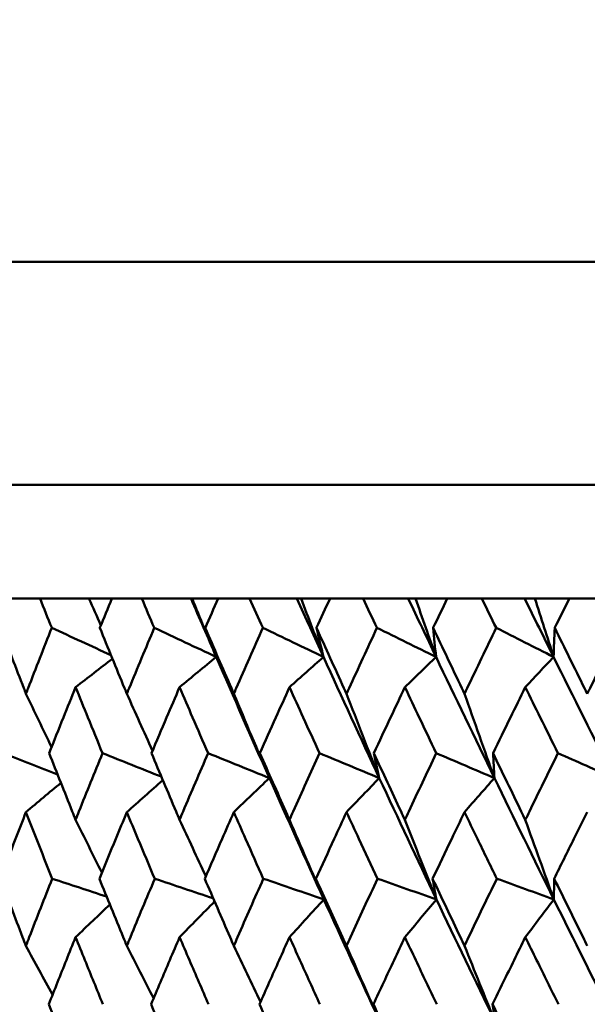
# Model space of a CAD drawing. Header units: millimetres. Extents: x 622 to 2742, y 42 to 2031.
# Tile 30 of 85: x 983.19 to 988.19, y 125.88 to 134.56. Entities that reach past the tile are written whole.
import ezdxf

# ---------------------------------------------------------------- set-up
doc = ezdxf.new("R2010")
doc.units = ezdxf.units.MM
doc.header["$LTSCALE"] = 10
doc.layers.add('Widoczne (ISO)', color=7, linetype='Continuous', lineweight=50)

msp = doc.modelspace()

# ---------------------------------------------------------------- linework, layer by layer
at = {"layer": 'Widoczne (ISO)'}
for p, q in [((978.8243, 132.4211), (1016.8234, 132.4211)), ((979.8243, 130.4535), (1015.8243, 130.4535)), ((983.3689, 129.4535), (983.122, 129.4535)), ((983.3689, 129.4535), (983.7999, 129.4535)), ((983.7999, 129.4535), (984.0024, 129.4535)), ((984.2653, 129.4535), (984.0024, 129.4535)), ((984.2653, 129.4535), (984.699, 129.4535)), ((984.699, 129.4535), (984.7082, 129.4535)), ((984.7082, 129.4535), (984.9373, 129.4535)), ((985.2152, 129.4535), (984.9373, 129.4535)), ((985.2152, 129.4535), (985.6316, 129.4535)), ((985.6316, 129.4535), (985.6682, 129.4535)), ((985.6682, 129.4535), (985.9231, 129.4535)), ((986.2149, 129.4535), (985.9231, 129.4535)), ((986.2149, 129.4535), (986.6123, 129.4535)), ((986.6123, 129.4535), (986.6762, 129.4535)), ((986.6762, 129.4535), (986.9559, 129.4535)), ((987.2604, 129.4535), (986.9559, 129.4535)), ((987.2604, 129.4535), (987.6372, 129.4535)), ((987.6372, 129.4535), (987.7282, 129.4535)), ((987.7282, 129.4535), (988.0316, 129.4535)), ((988.3476, 129.4535), (988.0316, 129.4535))]:
    msp.add_line(p, q, dxfattribs=at)
msp.add_circle((997.8243, 92.4211), 50, dxfattribs=at)
for points, knots in [([(983.472, 129.1942), (983.4717, 129.1948), (983.4715, 129.1953), (983.4371, 129.2817), (983.4029, 129.3676), (983.3689, 129.4535)], [0.02951568, 0.02951568, 0.02951568, 0.02951568, 0.02969929, 0.02969929, 0.05939589, 0.05939589, 0.05939589, 0.05939589]), ([(984.0024, 129.4535), (983.9668, 129.3676), (983.9314, 129.2817), (983.8959, 129.1953), (983.8957, 129.1948), (983.8954, 129.1942)], [0, 0, 0, 0, 0.02969567, 0.02969567, 0.02988021, 0.02988021, 0.02988021, 0.02988021]), ([(984.3749, 129.1942), (984.3747, 129.1948), (984.3744, 129.1953), (984.3378, 129.2817), (984.3015, 129.3676), (984.2653, 129.4535)], [0.02951568, 0.02951568, 0.02951568, 0.02951568, 0.02969929, 0.02969929, 0.05939589, 0.05939589, 0.05939589, 0.05939589]), ([(984.9373, 129.4535), (984.8997, 129.3676), (984.8622, 129.2817), (984.8246, 129.1953), (984.8244, 129.1948), (984.8241, 129.1942)], [0, 0, 0, 0, 0.02969567, 0.02969567, 0.02988021, 0.02988021, 0.02988021, 0.02988021]), ([(985.3309, 129.1942), (985.3306, 129.1948), (985.3304, 129.1953), (985.2918, 129.2817), (985.2534, 129.3676), (985.2152, 129.4535)], [0.02951568, 0.02951568, 0.02951568, 0.02951568, 0.02969929, 0.02969929, 0.05939589, 0.05939589, 0.05939589, 0.05939589]), ([(985.9231, 129.4535), (985.8836, 129.3676), (985.8441, 129.2817), (985.8046, 129.1953), (985.8043, 129.1948), (985.8041, 129.1942)], [0, 0, 0, 0, 0.02969567, 0.02969567, 0.02988021, 0.02988021, 0.02988021, 0.02988021]), ([(986.3362, 129.1942), (986.3359, 129.1948), (986.3357, 129.1953), (986.2952, 129.2817), (986.255, 129.3676), (986.2149, 129.4535)], [0.02951568, 0.02951568, 0.02951568, 0.02951568, 0.02969929, 0.02969929, 0.05939589, 0.05939589, 0.05939589, 0.05939589]), ([(986.9559, 129.4535), (986.9146, 129.3676), (986.8734, 129.2817), (986.832, 129.1953), (986.8318, 129.1948), (986.8315, 129.1942)], [0, 0, 0, 0, 0.02969567, 0.02969567, 0.02988021, 0.02988021, 0.02988021, 0.02988021]), ([(987.3868, 129.1942), (987.3866, 129.1948), (987.3863, 129.1953), (987.3441, 129.2817), (987.3022, 129.3676), (987.2604, 129.4535)], [0.02951568, 0.02951568, 0.02951568, 0.02951568, 0.02969929, 0.02969929, 0.05939589, 0.05939589, 0.05939589, 0.05939589]), ([(988.0316, 129.4535), (987.9886, 129.3676), (987.9458, 129.2817), (987.9028, 129.1953), (987.9026, 129.1948), (987.9023, 129.1942)], [0, 0, 0, 0, 0.02969567, 0.02969567, 0.02988021, 0.02988021, 0.02988021, 0.02988021]), ([(983.0217, 129.1942), (983.0893, 129.0169), (983.1573, 128.8396), (983.2322, 128.6459), (983.2385, 128.6295), (983.2449, 128.6132)], [0.0297954, 0.0297954, 0.0297954, 0.0297954, 0.09092493, 0.09092493, 0.09655955, 0.09655955, 0.09655955, 0.09655955]), ([(983.2449, 128.6132), (983.2512, 128.6294), (983.2575, 128.6457), (983.3326, 128.8394), (983.402, 129.0168), (983.472, 129.1942)], [0.0853813, 0.0853813, 0.0853813, 0.0853813, 0.09097809, 0.09097809, 0.15214536, 0.15214536, 0.15214536, 0.15214536]), ([(983.8954, 129.1942), (983.9675, 129.0169), (984.04, 128.8396), (984.1198, 128.6459), (984.1266, 128.6295), (984.1333, 128.6132)], [0.0297954, 0.0297954, 0.0297954, 0.0297954, 0.09092493, 0.09092493, 0.09655955, 0.09655955, 0.09655955, 0.09655955]), ([(984.1333, 128.6132), (984.14, 128.6294), (984.1467, 128.6457), (984.2267, 128.8394), (984.3005, 129.0168), (984.3749, 129.1942)], [0.0853813, 0.0853813, 0.0853813, 0.0853813, 0.09097809, 0.09097809, 0.15214536, 0.15214536, 0.15214536, 0.15214536]), ([(984.8241, 129.1942), (984.9004, 129.0169), (984.9772, 128.8396), (985.0615, 128.6459), (985.0686, 128.6295), (985.0758, 128.6132)], [0.0297954, 0.0297954, 0.0297954, 0.0297954, 0.09092493, 0.09092493, 0.09655955, 0.09655955, 0.09655955, 0.09655955]), ([(985.0758, 128.6132), (985.0829, 128.6294), (985.0899, 128.6457), (985.1745, 128.8394), (985.2524, 129.0168), (985.3309, 129.1942)], [0.0853813, 0.0853813, 0.0853813, 0.0853813, 0.09097809, 0.09097809, 0.15214536, 0.15214536, 0.15214536, 0.15214536]), ([(985.8041, 129.1942), (985.8843, 129.0169), (985.965, 128.8396), (986.0536, 128.6459), (986.0611, 128.6295), (986.0685, 128.6132)], [0.0297954, 0.0297954, 0.0297954, 0.0297954, 0.09092493, 0.09092493, 0.09655955, 0.09655955, 0.09655955, 0.09655955]), ([(986.0685, 128.6132), (986.076, 128.6294), (986.0834, 128.6457), (986.1722, 128.8394), (986.2539, 129.0168), (986.3362, 129.1942)], [0.0853813, 0.0853813, 0.0853813, 0.0853813, 0.09097809, 0.09097809, 0.15214536, 0.15214536, 0.15214536, 0.15214536]), ([(986.8315, 129.1942), (986.9154, 129.0169), (986.9997, 128.8396), (987.0921, 128.6459), (987.0999, 128.6295), (987.1077, 128.6132)], [0.0297954, 0.0297954, 0.0297954, 0.0297954, 0.09092493, 0.09092493, 0.09655955, 0.09655955, 0.09655955, 0.09655955]), ([(987.1077, 128.6132), (987.1155, 128.6294), (987.1232, 128.6457), (987.2158, 128.8394), (987.3011, 129.0168), (987.3868, 129.1942)], [0.0853813, 0.0853813, 0.0853813, 0.0853813, 0.09097809, 0.09097809, 0.15214536, 0.15214536, 0.15214536, 0.15214536]), ([(987.9023, 129.1942), (987.9895, 129.0169), (988.077, 128.8396), (988.173, 128.6459), (988.1811, 128.6295), (988.1892, 128.6132)], [0.0297954, 0.0297954, 0.0297954, 0.0297954, 0.09092493, 0.09092493, 0.09655955, 0.09655955, 0.09655955, 0.09655955]), ([(988.1892, 128.6132), (988.1972, 128.6294), (988.2053, 128.6457), (988.3014, 128.8394), (988.3898, 129.0168), (988.4787, 129.1942)], [0.0853813, 0.0853813, 0.0853813, 0.0853813, 0.09097809, 0.09097809, 0.15214536, 0.15214536, 0.15214536, 0.15214536]), ([(983.6821, 128.6709), (983.6462, 128.582), (983.6104, 128.4931), (983.5327, 128.2993), (983.4909, 128.1945), (983.4492, 128.0896)], [0.03078053, 0.03078053, 0.03078053, 0.03078053, 0.06149921, 0.06149921, 0.09773041, 0.09773041, 0.09773041, 0.09773041]), ([(983.9189, 128.0896), (983.8759, 128.1944), (983.833, 128.2993), (983.7541, 128.4931), (983.7181, 128.582), (983.6821, 128.6709)], [0.02528165, 0.02528165, 0.02528165, 0.02528165, 0.06150593, 0.06150593, 0.09223152, 0.09223152, 0.09223152, 0.09223152]), ([(984.598, 128.6709), (984.5599, 128.582), (984.5219, 128.4931), (984.4394, 128.2993), (984.395, 128.1945), (984.3507, 128.0896)], [0.03078053, 0.03078053, 0.03078053, 0.03078053, 0.06149921, 0.06149921, 0.09773041, 0.09773041, 0.09773041, 0.09773041]), ([(984.849, 128.0896), (984.8034, 128.1944), (984.758, 128.2993), (984.6744, 128.4931), (984.6362, 128.582), (984.598, 128.6709)], [0.02528165, 0.02528165, 0.02528165, 0.02528165, 0.06150593, 0.06150593, 0.09223152, 0.09223152, 0.09223152, 0.09223152]), ([(985.5661, 128.6709), (985.526, 128.582), (985.4859, 128.4931), (985.399, 128.2993), (985.3521, 128.1945), (985.3054, 128.0896)], [0.03078053, 0.03078053, 0.03078053, 0.03078053, 0.06149921, 0.06149921, 0.09773041, 0.09773041, 0.09773041, 0.09773041]), ([(985.8302, 128.0896), (985.7823, 128.1944), (985.7346, 128.2993), (985.6466, 128.4931), (985.6063, 128.582), (985.5661, 128.6709)], [0.02528165, 0.02528165, 0.02528165, 0.02528165, 0.06150593, 0.06150593, 0.09223152, 0.09223152, 0.09223152, 0.09223152]), ([(986.5826, 128.6709), (986.5405, 128.582), (986.4986, 128.4931), (986.4075, 128.2993), (986.3584, 128.1945), (986.3094, 128.0896)], [0.03078053, 0.03078053, 0.03078053, 0.03078053, 0.06149921, 0.06149921, 0.09773041, 0.09773041, 0.09773041, 0.09773041]), ([(986.8588, 128.0896), (986.8088, 128.1944), (986.7588, 128.2993), (986.6668, 128.4931), (986.6246, 128.582), (986.5826, 128.6709)], [0.02528165, 0.02528165, 0.02528165, 0.02528165, 0.06150593, 0.06150593, 0.09223152, 0.09223152, 0.09223152, 0.09223152]), ([(987.6434, 128.6709), (987.5997, 128.582), (987.556, 128.4931), (987.4612, 128.2993), (987.41, 128.1945), (987.359, 128.0896)], [0.03078053, 0.03078053, 0.03078053, 0.03078053, 0.06149921, 0.06149921, 0.09773041, 0.09773041, 0.09773041, 0.09773041]), ([(987.9307, 128.0896), (987.8787, 128.1944), (987.8268, 128.2993), (987.731, 128.4931), (987.6872, 128.582), (987.6434, 128.6709)], [0.02528165, 0.02528165, 0.02528165, 0.02528165, 0.06150593, 0.06150593, 0.09223152, 0.09223152, 0.09223152, 0.09223152]), ([(983.4492, 128.0896), (983.5167, 127.9181), (983.5846, 127.7465), (983.6627, 127.5507), (983.6724, 127.5265), (983.6821, 127.5022)], [0.02983351, 0.02983351, 0.02983351, 0.02983351, 0.0889495, 0.0889495, 0.09731113, 0.09731113, 0.09731113, 0.09731113]), ([(983.6821, 127.5022), (983.6918, 127.5264), (983.7015, 127.5505), (983.7799, 127.7463), (983.8492, 127.918), (983.9189, 128.0896)], [0.0806421, 0.0806421, 0.0806421, 0.0806421, 0.08897282, 0.08897282, 0.14811965, 0.14811965, 0.14811965, 0.14811965]), ([(984.3507, 128.0896), (984.4224, 127.9181), (984.4946, 127.7465), (984.5774, 127.5507), (984.5877, 127.5265), (984.598, 127.5022)], [0.02983351, 0.02983351, 0.02983351, 0.02983351, 0.0889495, 0.0889495, 0.09731113, 0.09731113, 0.09731113, 0.09731113]), ([(984.598, 127.5022), (984.6083, 127.5264), (984.6185, 127.5505), (984.7017, 127.7463), (984.7751, 127.918), (984.849, 128.0896)], [0.0806421, 0.0806421, 0.0806421, 0.0806421, 0.08897282, 0.08897282, 0.14811965, 0.14811965, 0.14811965, 0.14811965]), ([(985.3054, 128.0896), (985.381, 127.9181), (985.4571, 127.7465), (985.5444, 127.5507), (985.5553, 127.5265), (985.5661, 127.5022)], [0.02983351, 0.02983351, 0.02983351, 0.02983351, 0.0889495, 0.0889495, 0.09731113, 0.09731113, 0.09731113, 0.09731113]), ([(985.5661, 127.5022), (985.5769, 127.5264), (985.5877, 127.5505), (985.6753, 127.7463), (985.7526, 127.918), (985.8302, 128.0896)], [0.0806421, 0.0806421, 0.0806421, 0.0806421, 0.08897282, 0.08897282, 0.14811965, 0.14811965, 0.14811965, 0.14811965]), ([(986.3094, 128.0896), (986.3888, 127.9181), (986.4685, 127.7465), (986.5599, 127.5507), (986.5712, 127.5265), (986.5826, 127.5022)], [0.02983351, 0.02983351, 0.02983351, 0.02983351, 0.0889495, 0.0889495, 0.09731113, 0.09731113, 0.09731113, 0.09731113]), ([(986.5826, 127.5022), (986.5939, 127.5264), (986.6052, 127.5505), (986.6969, 127.7463), (986.7777, 127.918), (986.8588, 128.0896)], [0.0806421, 0.0806421, 0.0806421, 0.0806421, 0.08897282, 0.08897282, 0.14811965, 0.14811965, 0.14811965, 0.14811965]), ([(987.359, 128.0896), (987.4416, 127.9181), (987.5247, 127.7465), (987.6198, 127.5507), (987.6316, 127.5265), (987.6434, 127.5022)], [0.02983351, 0.02983351, 0.02983351, 0.02983351, 0.0889495, 0.0889495, 0.09731113, 0.09731113, 0.09731113, 0.09731113]), ([(987.6434, 127.5022), (987.6552, 127.5264), (987.667, 127.5505), (987.7624, 127.7463), (987.8463, 127.918), (987.9307, 128.0896)], [0.0806421, 0.0806421, 0.0806421, 0.0806421, 0.08897282, 0.08897282, 0.14811965, 0.14811965, 0.14811965, 0.14811965]), ([(983.2449, 127.5705), (983.2143, 127.4921), (983.1837, 127.4136), (983.1079, 127.2178), (983.0627, 127.1004), (983.0177, 126.9831)], [0.03448054, 0.03448054, 0.03448054, 0.03448054, 0.06157222, 0.06157222, 0.10209717, 0.10209717, 0.10209717, 0.10209717]), ([(983.4761, 126.9831), (983.4296, 127.1004), (983.3832, 127.2178), (983.3063, 127.4136), (983.2755, 127.4921), (983.2449, 127.5705)], [0.02104899, 0.02104899, 0.02104899, 0.02104899, 0.0615671, 0.0615671, 0.08866561, 0.08866561, 0.08866561, 0.08866561]), ([(984.1333, 127.5705), (984.1007, 127.4921), (984.0682, 127.4136), (983.9873, 127.2178), (983.9391, 127.1004), (983.8912, 126.9831)], [0.03448054, 0.03448054, 0.03448054, 0.03448054, 0.06157222, 0.06157222, 0.10209717, 0.10209717, 0.10209717, 0.10209717]), ([(984.3793, 126.9831), (984.3298, 127.1004), (984.2805, 127.2178), (984.1987, 127.4136), (984.1659, 127.4921), (984.1333, 127.5705)], [0.02104899, 0.02104899, 0.02104899, 0.02104899, 0.0615671, 0.0615671, 0.08866561, 0.08866561, 0.08866561, 0.08866561]), ([(985.0758, 127.5705), (985.0413, 127.4921), (985.0069, 127.4136), (984.9214, 127.2178), (984.8704, 127.1004), (984.8196, 126.9831)], [0.03448054, 0.03448054, 0.03448054, 0.03448054, 0.06157222, 0.06157222, 0.10209717, 0.10209717, 0.10209717, 0.10209717]), ([(985.3356, 126.9831), (985.2833, 127.1004), (985.2313, 127.2178), (985.1448, 127.4136), (985.1103, 127.4921), (985.0758, 127.5705)], [0.02104899, 0.02104899, 0.02104899, 0.02104899, 0.0615671, 0.0615671, 0.08866561, 0.08866561, 0.08866561, 0.08866561]), ([(986.0685, 127.5705), (986.0324, 127.4921), (985.9963, 127.4136), (985.9064, 127.2178), (985.8527, 127.1004), (985.7993, 126.9831)], [0.03448054, 0.03448054, 0.03448054, 0.03448054, 0.06157222, 0.06157222, 0.10209717, 0.10209717, 0.10209717, 0.10209717]), ([(986.3411, 126.9831), (986.2863, 127.1004), (986.2318, 127.2178), (986.141, 127.4136), (986.1048, 127.4921), (986.0685, 127.5705)], [0.02104899, 0.02104899, 0.02104899, 0.02104899, 0.0615671, 0.0615671, 0.08866561, 0.08866561, 0.08866561, 0.08866561]), ([(987.1077, 127.5705), (987.0699, 127.4921), (987.0323, 127.4136), (986.9384, 127.2178), (986.8824, 127.1004), (986.8265, 126.9831)], [0.03448054, 0.03448054, 0.03448054, 0.03448054, 0.06157222, 0.06157222, 0.10209717, 0.10209717, 0.10209717, 0.10209717]), ([(987.3919, 126.9831), (987.3349, 127.1004), (987.278, 127.2178), (987.1834, 127.4136), (987.1455, 127.4921), (987.1077, 127.5705)], [0.02104899, 0.02104899, 0.02104899, 0.02104899, 0.0615671, 0.0615671, 0.08866561, 0.08866561, 0.08866561, 0.08866561]), ([(988.1892, 127.5705), (988.15, 127.4921), (988.1109, 127.4136), (988.0134, 127.2178), (987.9552, 127.1004), (987.8971, 126.9831)], [0.03448054, 0.03448054, 0.03448054, 0.03448054, 0.06157222, 0.06157222, 0.10209717, 0.10209717, 0.10209717, 0.10209717]), ([(983.0177, 126.9831), (983.0832, 126.8109), (983.1491, 126.6387), (983.2254, 126.4412), (983.2351, 126.416), (983.2449, 126.3908)], [0.02530969, 0.02530969, 0.02530969, 0.02530969, 0.08465152, 0.08465152, 0.09334823, 0.09334823, 0.09334823, 0.09334823]), ([(983.2449, 126.3908), (983.2546, 126.4159), (983.2644, 126.4411), (983.341, 126.6385), (983.4083, 126.8108), (983.4761, 126.9831)], [0.07597559, 0.07597559, 0.07597559, 0.07597559, 0.08464777, 0.08464777, 0.14401425, 0.14401425, 0.14401425, 0.14401425]), ([(983.8912, 126.9831), (983.961, 126.8109), (984.0313, 126.6387), (984.1125, 126.4412), (984.1229, 126.416), (984.1333, 126.3908)], [0.02530969, 0.02530969, 0.02530969, 0.02530969, 0.08465152, 0.08465152, 0.09334823, 0.09334823, 0.09334823, 0.09334823]), ([(984.1333, 126.3908), (984.1437, 126.4159), (984.1541, 126.4411), (984.2356, 126.6385), (984.3072, 126.8108), (984.3793, 126.9831)], [0.07597559, 0.07597559, 0.07597559, 0.07597559, 0.08464777, 0.08464777, 0.14401425, 0.14401425, 0.14401425, 0.14401425]), ([(984.8196, 126.9831), (984.8935, 126.8109), (984.9679, 126.6387), (985.0538, 126.4412), (985.0648, 126.416), (985.0758, 126.3908)], [0.02530969, 0.02530969, 0.02530969, 0.02530969, 0.08465152, 0.08465152, 0.09334823, 0.09334823, 0.09334823, 0.09334823]), ([(985.0758, 126.3908), (985.0867, 126.4159), (985.0977, 126.4411), (985.1839, 126.6385), (985.2595, 126.8108), (985.3356, 126.9831)], [0.07597559, 0.07597559, 0.07597559, 0.07597559, 0.08464777, 0.08464777, 0.14401425, 0.14401425, 0.14401425, 0.14401425]), ([(985.7993, 126.9831), (985.8771, 126.8109), (985.9553, 126.6387), (986.0455, 126.4412), (986.057, 126.416), (986.0685, 126.3908)], [0.02530969, 0.02530969, 0.02530969, 0.02530969, 0.08465152, 0.08465152, 0.09334823, 0.09334823, 0.09334823, 0.09334823]), ([(986.0685, 126.3908), (986.0801, 126.4159), (986.0916, 126.4411), (986.182, 126.6385), (986.2613, 126.8108), (986.3411, 126.9831)], [0.07597559, 0.07597559, 0.07597559, 0.07597559, 0.08464777, 0.08464777, 0.14401425, 0.14401425, 0.14401425, 0.14401425]), ([(986.8265, 126.9831), (986.9078, 126.8109), (986.9895, 126.6387), (987.0836, 126.4412), (987.0957, 126.416), (987.1077, 126.3908)], [0.02530969, 0.02530969, 0.02530969, 0.02530969, 0.08465152, 0.08465152, 0.09334823, 0.09334823, 0.09334823, 0.09334823]), ([(987.1077, 126.3908), (987.1197, 126.4159), (987.1318, 126.4411), (987.2261, 126.6385), (987.3088, 126.8108), (987.3919, 126.9831)], [0.07597559, 0.07597559, 0.07597559, 0.07597559, 0.08464777, 0.08464777, 0.14401425, 0.14401425, 0.14401425, 0.14401425]), ([(987.8971, 126.9831), (987.9816, 126.8109), (988.0665, 126.6387), (988.1642, 126.4412), (988.1767, 126.416), (988.1892, 126.3908)], [0.02530969, 0.02530969, 0.02530969, 0.02530969, 0.08465152, 0.08465152, 0.09334823, 0.09334823, 0.09334823, 0.09334823]), ([(983.6821, 126.4678), (983.6549, 126.4001), (983.6277, 126.3325), (983.5487, 126.1351), (983.4971, 126.0053), (983.4458, 125.8756)], [0.03825175, 0.03825175, 0.03825175, 0.03825175, 0.06160817, 0.06160817, 0.10638617, 0.10638617, 0.10638617, 0.10638617]), ([(983.9224, 125.8756), (983.8694, 126.0053), (983.8166, 126.135), (983.7367, 126.3324), (983.7094, 126.4001), (983.6821, 126.4678)], [0.01681985, 0.01681985, 0.01681985, 0.01681985, 0.06159108, 0.06159108, 0.08495433, 0.08495433, 0.08495433, 0.08495433]), ([(984.598, 126.4678), (984.5691, 126.4001), (984.5403, 126.3325), (984.4565, 126.1351), (984.4016, 126.0053), (984.3471, 125.8756)], [0.03825175, 0.03825175, 0.03825175, 0.03825175, 0.06160817, 0.06160817, 0.10638617, 0.10638617, 0.10638617, 0.10638617]), ([(984.8527, 125.8756), (984.7965, 126.0053), (984.7406, 126.135), (984.6559, 126.3324), (984.6269, 126.4001), (984.598, 126.4678)], [0.01681985, 0.01681985, 0.01681985, 0.01681985, 0.06159108, 0.06159108, 0.08495433, 0.08495433, 0.08495433, 0.08495433]), ([(985.5661, 126.4678), (985.5357, 126.4001), (985.5053, 126.3325), (985.4169, 126.1351), (985.3591, 126.0053), (985.3016, 125.8756)], [0.03825175, 0.03825175, 0.03825175, 0.03825175, 0.06160817, 0.06160817, 0.10638617, 0.10638617, 0.10638617, 0.10638617]), ([(985.8341, 125.8756), (985.7751, 126.0053), (985.7162, 126.135), (985.6271, 126.3324), (985.5966, 126.4001), (985.5661, 126.4678)], [0.01681985, 0.01681985, 0.01681985, 0.01681985, 0.06159108, 0.06159108, 0.08495433, 0.08495433, 0.08495433, 0.08495433]), ([(986.5826, 126.4678), (986.5507, 126.4001), (986.5189, 126.3325), (986.4264, 126.1351), (986.3658, 126.0053), (986.3054, 125.8756)], [0.03825175, 0.03825175, 0.03825175, 0.03825175, 0.06160817, 0.06160817, 0.10638617, 0.10638617, 0.10638617, 0.10638617]), ([(986.8629, 125.8756), (986.8012, 126.0053), (986.7397, 126.135), (986.6464, 126.3324), (986.6145, 126.4001), (986.5826, 126.4678)], [0.01681985, 0.01681985, 0.01681985, 0.01681985, 0.06159108, 0.06159108, 0.08495433, 0.08495433, 0.08495433, 0.08495433]), ([(987.6434, 126.4678), (987.6103, 126.4001), (987.5772, 126.3325), (987.4808, 126.1351), (987.4177, 126.0053), (987.3548, 125.8756)], [0.03825175, 0.03825175, 0.03825175, 0.03825175, 0.06160817, 0.06160817, 0.10638617, 0.10638617, 0.10638617, 0.10638617]), ([(987.935, 125.8756), (987.8708, 126.0053), (987.8068, 126.135), (987.7098, 126.3324), (987.6766, 126.4001), (987.6434, 126.4678)], [0.01681985, 0.01681985, 0.01681985, 0.01681985, 0.06159108, 0.06159108, 0.08495433, 0.08495433, 0.08495433, 0.08495433]), ([(983.4458, 125.8756), (983.5138, 125.7026), (983.5824, 125.5296), (983.6616, 125.331), (983.6719, 125.3054), (983.6821, 125.2798)], [0.02053386, 0.02053386, 0.02053386, 0.02053386, 0.08016461, 0.08016461, 0.08898694, 0.08898694, 0.08898694, 0.08898694]), ([(984.3471, 125.8756), (984.4194, 125.7026), (984.4922, 125.5296), (984.5763, 125.331), (984.5872, 125.3054), (984.598, 125.2798)], [0.02053386, 0.02053386, 0.02053386, 0.02053386, 0.08016461, 0.08016461, 0.08898694, 0.08898694, 0.08898694, 0.08898694]), ([(985.3016, 125.8756), (985.3779, 125.7026), (985.4546, 125.5296), (985.5432, 125.331), (985.5547, 125.3054), (985.5661, 125.2798)], [0.02053386, 0.02053386, 0.02053386, 0.02053386, 0.08016461, 0.08016461, 0.08898694, 0.08898694, 0.08898694, 0.08898694]), ([(986.3054, 125.8756), (986.3854, 125.7026), (986.4658, 125.5296), (986.5586, 125.331), (986.5706, 125.3054), (986.5826, 125.2798)], [0.02053386, 0.02053386, 0.02053386, 0.02053386, 0.08016461, 0.08016461, 0.08898694, 0.08898694, 0.08898694, 0.08898694]), ([(987.3548, 125.8756), (987.4382, 125.7026), (987.5219, 125.5296), (987.6185, 125.331), (987.631, 125.3054), (987.6434, 125.2798)], [0.02053386, 0.02053386, 0.02053386, 0.02053386, 0.08016461, 0.08016461, 0.08898694, 0.08898694, 0.08898694, 0.08898694])]:
    msp.add_open_spline(points, degree=3, knots=knots, dxfattribs=at)
for points in [[(983.7999, 129.4535), (983.8347, 129.3743), (983.8695, 129.2951), (983.9044, 129.216)], [(984.9209, 128.9381), (984.8465, 129.1099), (984.7725, 129.2818), (984.699, 129.4535)], [(984.7082, 129.4535), (984.7788, 129.2814), (984.8497, 129.1096), (984.9209, 128.9381)], [(985.8654, 128.9381), (985.787, 129.1099), (985.7091, 129.2818), (985.6316, 129.4535)], [(985.6682, 129.4535), (985.7336, 129.2814), (985.7994, 129.1096), (985.8654, 128.9381)], [(986.857, 128.9381), (986.7751, 129.1099), (986.6935, 129.2818), (986.6123, 129.4535)], [(986.6762, 129.4535), (986.7362, 129.2814), (986.7965, 129.1096), (986.857, 128.9381)], [(987.892, 128.9381), (987.8067, 129.1099), (987.7218, 129.2818), (987.6372, 129.4535)], [(987.7282, 129.4535), (987.7826, 129.2814), (987.8371, 129.1096), (987.892, 128.9381)], [(983.9935, 128.9537), (983.8197, 129.0339), (983.6458, 129.114), (983.472, 129.1942)], [(984.9209, 128.9381), (984.7389, 129.0234), (984.5569, 129.1088), (984.3749, 129.1942)], [(984.9209, 128.9381), (984.8885, 129.0234), (984.8563, 129.1088), (984.8241, 129.1942)], [(985.8654, 128.9381), (985.6872, 129.0234), (985.5091, 129.1088), (985.3309, 129.1942)], [(985.8654, 128.9381), (985.8448, 129.0234), (985.8244, 129.1088), (985.8041, 129.1942)], [(986.857, 128.9381), (986.6834, 129.0234), (986.5098, 129.1088), (986.3362, 129.1942)], [(986.857, 128.9381), (986.8484, 129.0234), (986.8399, 129.1088), (986.8315, 129.1942)], [(987.892, 128.9381), (987.7236, 129.0234), (987.5552, 129.1088), (987.3868, 129.1942)], [(987.892, 128.9381), (987.8953, 129.0234), (987.8988, 129.1088), (987.9023, 129.1942)], [(983.6821, 128.6709), (983.7902, 128.7547), (983.8983, 128.8384), (984.0065, 128.9219)], [(984.598, 128.6709), (984.7056, 128.7601), (984.8132, 128.8491), (984.9209, 128.9381)], [(985.389, 127.87), (985.231, 128.2262), (985.075, 128.5822), (984.9209, 128.9381)], [(985.5661, 128.6709), (985.6658, 128.7601), (985.7656, 128.8491), (985.8654, 128.9381)], [(986.3574, 127.87), (986.1916, 128.2262), (986.0276, 128.5822), (985.8654, 128.9381)], [(986.5826, 128.6709), (986.674, 128.7601), (986.7655, 128.8491), (986.857, 128.9381)], [(987.371, 127.87), (987.1981, 128.2262), (987.0267, 128.5822), (986.857, 128.9381)], [(987.6434, 128.6709), (987.7262, 128.7601), (987.8091, 128.8491), (987.892, 128.9381)], [(988.4259, 127.87), (988.2465, 128.2262), (988.0685, 128.5822), (987.892, 128.9381)], [(983.2449, 128.6132), (983.3198, 128.4563), (983.3951, 128.2997), (983.4706, 128.1434)], [(984.1333, 128.6132), (984.2085, 128.4456), (984.284, 128.2783), (984.3599, 128.1112)], [(985.0758, 128.6132), (985.1795, 128.3648), (985.284, 128.1171), (985.389, 127.87)], [(986.0685, 128.6132), (986.1642, 128.3648), (986.2605, 128.1171), (986.3574, 127.87)], [(987.1077, 128.6132), (987.1949, 128.3648), (987.2827, 128.1171), (987.371, 127.87)], [(983.5235, 127.9013), (983.3636, 127.964), (983.2037, 128.0268), (983.0437, 128.0896)], [(984.4373, 127.8829), (984.2645, 127.9518), (984.0917, 128.0207), (983.9189, 128.0896)], [(985.389, 127.87), (985.209, 127.9432), (985.029, 128.0164), (984.849, 128.0896)], [(985.389, 127.87), (985.361, 127.9432), (985.3332, 128.0164), (985.3054, 128.0896)], [(986.3574, 127.87), (986.1817, 127.9432), (986.006, 128.0164), (985.8302, 128.0896)], [(986.3574, 127.87), (986.3413, 127.9432), (986.3254, 128.0164), (986.3094, 128.0896)], [(987.371, 127.87), (987.2003, 127.9432), (987.0296, 128.0164), (986.8588, 128.0896)], [(987.371, 127.87), (987.3669, 127.9432), (987.3629, 128.0164), (987.359, 128.0896)], [(988.4259, 127.87), (988.2609, 127.9432), (988.0958, 128.0164), (987.9307, 128.0896)], [(984.1333, 127.5705), (984.2388, 127.6647), (984.3444, 127.7587), (984.4501, 127.8526)], [(985.0758, 127.5705), (985.1801, 127.6705), (985.2845, 127.7703), (985.389, 127.87)], [(985.8689, 126.8002), (985.7071, 127.1568), (985.5471, 127.5135), (985.389, 127.87)], [(986.0685, 127.5705), (986.1648, 127.6705), (986.261, 127.7703), (986.3574, 127.87)], [(986.8603, 126.8002), (986.6909, 127.1568), (986.5233, 127.5135), (986.3574, 127.87)], [(987.1077, 127.5705), (987.1954, 127.6705), (987.2832, 127.7703), (987.371, 127.87)], [(987.8949, 126.8002), (987.7187, 127.1568), (987.5441, 127.5135), (987.371, 127.87)], [(983.2449, 127.5705), (983.3474, 127.6564), (983.4499, 127.7422), (983.5525, 127.8278)], [(983.6821, 127.5022), (983.7588, 127.3468), (983.8358, 127.1916), (983.9131, 127.0367)], [(984.598, 127.5022), (984.6747, 127.3361), (984.7517, 127.1703), (984.829, 127.0048)], [(985.5661, 127.5022), (985.6665, 127.2676), (985.7674, 127.0336), (985.8689, 126.8002)], [(986.5826, 127.5022), (986.6747, 127.2676), (986.7672, 127.0336), (986.8603, 126.8002)], [(987.6434, 127.5022), (987.7268, 127.2676), (987.8106, 127.0336), (987.8949, 126.8002)], [(983.9553, 126.8252), (983.7956, 126.8778), (983.6359, 126.9305), (983.4761, 126.9831)], [(984.8938, 126.8105), (984.7223, 126.868), (984.5508, 126.9255), (984.3793, 126.9831)], [(985.8689, 126.8002), (985.6911, 126.8611), (985.5133, 126.9221), (985.3356, 126.9831)], [(985.8689, 126.8002), (985.8456, 126.8611), (985.8225, 126.9221), (985.7993, 126.9831)], [(986.8603, 126.8002), (986.6872, 126.8611), (986.5142, 126.9221), (986.3411, 126.9831)], [(986.8603, 126.8002), (986.849, 126.8611), (986.8377, 126.9221), (986.8265, 126.9831)], [(987.8949, 126.8002), (987.7273, 126.8611), (987.5596, 126.9221), (987.3919, 126.9831)], [(987.8949, 126.8002), (987.8956, 126.8611), (987.8963, 126.9221), (987.8971, 126.9831)], [(983.6821, 126.4678), (983.7827, 126.5636), (983.8833, 126.6594), (983.9839, 126.755)], [(984.598, 126.4678), (984.7007, 126.5725), (984.8035, 126.6771), (984.9063, 126.7815)], [(985.5661, 126.4678), (985.667, 126.5787), (985.7679, 126.6895), (985.8689, 126.8002)], [(986.3602, 125.7294), (986.1946, 126.0863), (986.0308, 126.4432), (985.8689, 126.8002)], [(986.5826, 126.4678), (986.6751, 126.5787), (986.7676, 126.6895), (986.8603, 126.8002)], [(987.3736, 125.7294), (987.2008, 126.0863), (987.0297, 126.4432), (986.8603, 126.8002)], [(987.6434, 126.4678), (987.7272, 126.5787), (987.811, 126.6895), (987.8949, 126.8002)], [(988.4282, 125.7294), (988.249, 126.0863), (988.0712, 126.4432), (987.8949, 126.8002)], [(983.2449, 126.3908), (983.3229, 126.2472), (983.4011, 126.1038), (983.4795, 125.9607)], [(984.1333, 126.3908), (984.2119, 126.2367), (984.2907, 126.0829), (984.3697, 125.9294)], [(985.0758, 126.3908), (985.154, 126.226), (985.2325, 126.0616), (985.3113, 125.8975)], [(986.0685, 126.3908), (986.1653, 126.1698), (986.2625, 125.9493), (986.3602, 125.7294)], [(987.1077, 126.3908), (987.1959, 126.1698), (987.2846, 125.9493), (987.3736, 125.7294)], [(986.3602, 125.7294), (986.3419, 125.7781), (986.3237, 125.8269), (986.3054, 125.8756)], [(987.3736, 125.7294), (987.3673, 125.7781), (987.361, 125.8269), (987.3548, 125.8756)]]:
    msp.add_open_spline(points, degree=3, dxfattribs=at)

doc.saveas('drawing.dxf')
